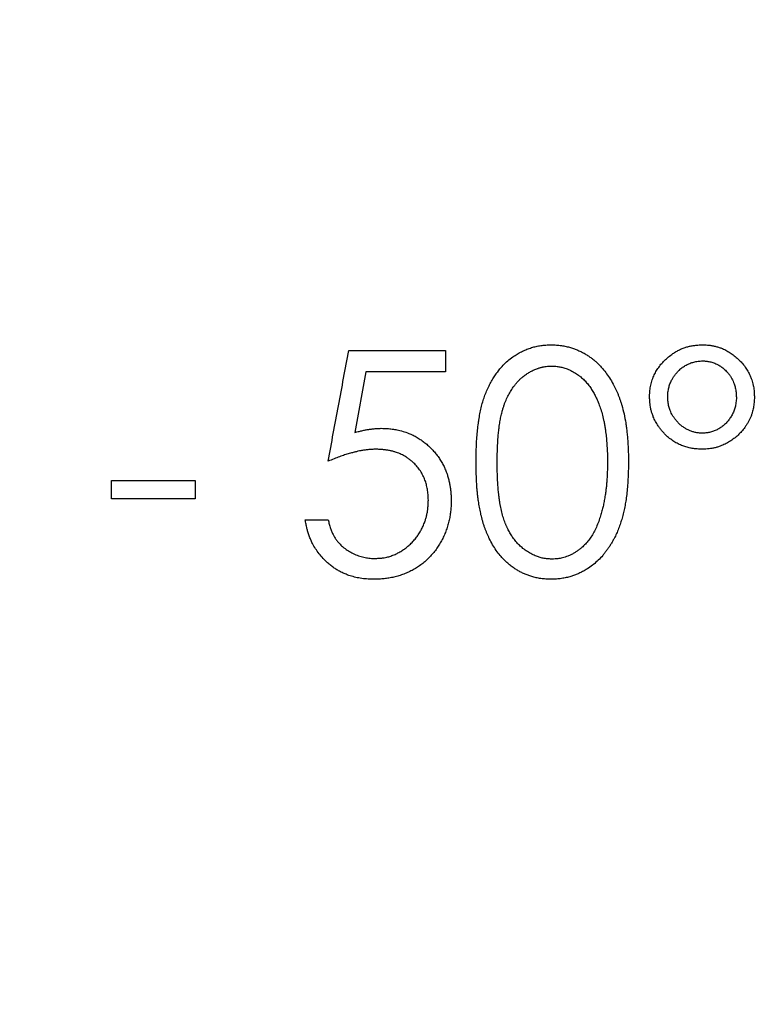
# Model space of a CAD drawing. Header units: millimetres. Extents: x 8 to 564, y 12 to 489.
# Tile 57 of 79: x 293 to 303, y 449 to 462. Entities that reach past the tile are written whole.
import ezdxf

# ---------------------------------------------------------------- set-up
doc = ezdxf.new("R2010")
doc.units = ezdxf.units.MM

msp = doc.modelspace()

# ---------------------------------------------------------------- linework, layer by layer
at = {"color": 7, "linetype": 'Continuous', "lineweight": 30}
for p, q in [((298.576, 458.081), (298.576, 457.798)), ((297.518, 457.798), (297.371, 456.989)), ((301.53, 457.461), (301.534, 457.527)), ((294.136, 456.105), (294.136, 456.351)), ((295.247, 456.351), (295.247, 456.105)), ((296.711, 455.83), (297.016, 455.83))]:
    msp.add_line(p, q, dxfattribs=at)
msp.add_arc((297.5, 461.561), 27.25, 91.5771, 88.4229, dxfattribs=at)
for points, knots in [([(285.667, 450.718), (285.593, 450.8), (285.446, 450.962), (285.231, 451.212), (285.021, 451.466), (284.816, 451.724), (284.617, 451.987), (284.427, 452.248), (284.246, 452.508), (284.073, 452.766), (283.905, 453.028), (283.743, 453.292), (283.579, 453.571), (283.416, 453.862), (283.253, 454.168), (283.096, 454.478), (282.947, 454.791), (282.804, 455.106), (282.668, 455.425), (282.539, 455.747), (282.419, 456.066), (282.307, 456.382), (282.204, 456.695), (282.108, 457.01), (282.017, 457.327), (281.934, 457.646), (281.858, 457.96), (281.79, 458.269), (281.729, 458.574), (281.675, 458.88), (281.626, 459.187), (281.581, 459.506), (281.542, 459.838), (281.508, 460.183), (281.482, 460.529), (281.463, 460.875), (281.452, 461.222), (281.449, 461.568), (281.453, 461.915), (281.464, 462.256), (281.482, 462.591), (281.506, 462.919), (281.538, 463.247), (281.576, 463.574), (281.62, 463.901), (281.671, 464.22), (281.726, 464.532), (281.787, 464.837), (281.853, 465.14), (281.925, 465.442), (282.006, 465.754), (282.097, 466.077), (282.198, 466.408), (282.306, 466.738), (282.422, 467.064), (282.544, 467.389), (282.673, 467.71), (282.81, 468.029), (282.95, 468.34), (283.095, 468.642), (283.243, 468.936), (283.398, 469.227), (283.558, 469.515), (283.724, 469.8), (283.893, 470.075), (284.064, 470.342), (284.236, 470.601), (284.414, 470.855), (284.596, 471.107), (284.79, 471.364), (284.997, 471.627), (285.218, 471.895), (285.444, 472.158), (285.675, 472.416), (285.912, 472.669), (286.155, 472.916), (286.403, 473.159), (286.652, 473.392), (286.901, 473.616), (287.151, 473.831), (287.405, 474.04), (287.663, 474.245), (287.925, 474.444), (288.187, 474.634), (288.447, 474.816), (288.705, 474.988), (288.966, 475.156), (289.231, 475.319), (289.509, 475.482), (289.801, 475.646), (290.107, 475.809), (290.416, 475.965), (290.729, 476.115), (291.045, 476.258), (291.364, 476.394), (291.686, 476.523), (292.005, 476.643), (292.321, 476.754), (292.634, 476.857), (292.949, 476.954), (293.266, 477.044), (293.584, 477.128), (293.898, 477.203), (294.208, 477.271), (294.513, 477.332), (294.818, 477.387), (295.125, 477.436), (295.445, 477.48), (295.777, 477.52), (296.122, 477.553), (296.468, 477.579), (296.814, 477.598), (297.16, 477.609), (297.507, 477.613), (297.854, 477.609), (298.194, 477.598), (298.529, 477.58), (298.858, 477.555), (299.186, 477.524), (299.513, 477.486), (299.839, 477.441), (300.158, 477.391), (300.47, 477.335), (300.775, 477.275), (301.079, 477.208), (301.381, 477.136), (301.693, 477.055), (302.015, 476.965), (302.347, 476.863), (302.676, 476.755), (303.003, 476.64), (303.327, 476.518), (303.649, 476.388), (303.968, 476.252), (304.278, 476.111), (304.581, 475.966), (304.875, 475.818), (305.166, 475.664), (305.454, 475.503), (305.738, 475.337), (306.014, 475.169), (306.281, 474.998), (306.539, 474.825), (306.794, 474.648), (307.046, 474.466), (307.303, 474.271), (307.566, 474.064), (307.834, 473.844), (308.096, 473.618), (308.354, 473.386), (308.607, 473.149), (308.855, 472.906), (309.098, 472.659), (309.255, 472.489), (309.333, 472.405)], [0, 0, 0, 0, 0.006533, 0.013067, 0.0196, 0.026133, 0.032667, 0.0392, 0.04536, 0.05152, 0.05768, 0.06384, 0.07, 0.076875, 0.08375, 0.090625, 0.0975, 0.104375, 0.11125, 0.118125, 0.125, 0.131533, 0.138067, 0.1446, 0.151133, 0.157667, 0.1642, 0.17036, 0.17652, 0.18268, 0.18884, 0.195, 0.201875, 0.20875, 0.215625, 0.2225, 0.229375, 0.23625, 0.243125, 0.25, 0.256533, 0.263067, 0.2696, 0.276133, 0.282667, 0.2892, 0.29536, 0.30152, 0.30768, 0.31384, 0.32, 0.326875, 0.33375, 0.340625, 0.3475, 0.354375, 0.36125, 0.368125, 0.375, 0.381533, 0.388067, 0.3946, 0.401133, 0.407667, 0.4142, 0.42036, 0.42652, 0.43268, 0.43884, 0.445, 0.451875, 0.45875, 0.465625, 0.4725, 0.479375, 0.48625, 0.493125, 0.5, 0.506533, 0.513067, 0.5196, 0.526133, 0.532667, 0.5392, 0.54536, 0.55152, 0.55768, 0.56384, 0.57, 0.576875, 0.58375, 0.590625, 0.5975, 0.604375, 0.61125, 0.618125, 0.625, 0.631533, 0.638067, 0.6446, 0.651133, 0.657667, 0.6642, 0.67036, 0.67652, 0.68268, 0.68884, 0.695, 0.701875, 0.70875, 0.715625, 0.7225, 0.729375, 0.73625, 0.743125, 0.75, 0.756533, 0.763067, 0.7696, 0.776133, 0.782667, 0.7892, 0.79536, 0.80152, 0.80768, 0.81384, 0.82, 0.826875, 0.83375, 0.840625, 0.8475, 0.854375, 0.86125, 0.868125, 0.875, 0.881533, 0.888067, 0.8946, 0.901133, 0.907667, 0.9142, 0.92036, 0.92652, 0.93268, 0.93884, 0.945, 0.951875, 0.95875, 0.965625, 0.9725, 0.979375, 0.98625, 0.993125, 1, 1, 1, 1]), ([(286.186, 472.875), (286.264, 472.952), (286.42, 473.106), (286.659, 473.331), (286.903, 473.551), (287.151, 473.766), (287.404, 473.976), (287.676, 474.192), (287.969, 474.415), (288.283, 474.642), (288.602, 474.861), (288.914, 475.064), (289.22, 475.254), (289.518, 475.429), (289.819, 475.599), (290.124, 475.761), (290.432, 475.917), (290.744, 476.066), (291.059, 476.209), (291.371, 476.342), (291.681, 476.467), (291.988, 476.583), (292.298, 476.693), (292.61, 476.797), (292.923, 476.894), (293.258, 476.99), (293.613, 477.084), (293.99, 477.173), (294.368, 477.254), (294.735, 477.322), (295.09, 477.38), (295.432, 477.429), (295.775, 477.469), (296.119, 477.503), (296.464, 477.529), (296.809, 477.548), (297.154, 477.559), (297.494, 477.563), (297.828, 477.559), (298.157, 477.549), (298.485, 477.532), (298.812, 477.509), (299.139, 477.478), (299.485, 477.439), (299.849, 477.39), (300.231, 477.328), (300.612, 477.258), (300.977, 477.181), (301.327, 477.098), (301.662, 477.012), (301.994, 476.919), (302.325, 476.818), (302.653, 476.71), (302.979, 476.595), (303.303, 476.473), (303.618, 476.347), (303.925, 476.216), (304.225, 476.081), (304.521, 475.94), (304.815, 475.793), (305.106, 475.639), (305.41, 475.471), (305.728, 475.286), (306.057, 475.083), (306.382, 474.872), (306.69, 474.661), (306.981, 474.451), (307.258, 474.243), (307.529, 474.03), (307.796, 473.81), (308.058, 473.585), (308.315, 473.354), (308.568, 473.118), (308.81, 472.88), (309.044, 472.641), (309.269, 472.402), (309.489, 472.158), (309.704, 471.91), (309.914, 471.657), (310.131, 471.385), (310.353, 471.093), (310.58, 470.779), (310.799, 470.46), (311.003, 470.147), (311.192, 469.842), (311.368, 469.544), (311.537, 469.243), (311.7, 468.938), (311.856, 468.629), (312.005, 468.318), (312.148, 468.003), (312.281, 467.69), (312.406, 467.38), (312.522, 467.073), (312.632, 466.764), (312.735, 466.452), (312.833, 466.138), (312.929, 465.804), (313.022, 465.448), (313.112, 465.072), (313.192, 464.693), (313.261, 464.326), (313.319, 463.971), (313.367, 463.629), (313.408, 463.286), (313.442, 462.942), (313.468, 462.598), (313.486, 462.252), (313.498, 461.907), (313.501, 461.567), (313.498, 461.233), (313.488, 460.905), (313.471, 460.577), (313.447, 460.249), (313.417, 459.922), (313.378, 459.576), (313.328, 459.212), (313.267, 458.83), (313.196, 458.45), (313.119, 458.084), (313.037, 457.734), (312.951, 457.4), (312.857, 457.067), (312.756, 456.736), (312.649, 456.408), (312.534, 456.082), (312.412, 455.759), (312.285, 455.443), (312.154, 455.136), (312.019, 454.837), (311.878, 454.54), (311.731, 454.246), (311.578, 453.956), (311.409, 453.651), (311.224, 453.334), (311.021, 453.004), (310.81, 452.68), (310.599, 452.372), (310.39, 452.08), (310.182, 451.804), (309.968, 451.532), (309.749, 451.265), (309.523, 451.003), (309.293, 450.746), (309.057, 450.494), (308.895, 450.33), (308.814, 450.248)], [0, 0, 0, 0, 0.006533, 0.013067, 0.0196, 0.026133, 0.032667, 0.0392, 0.0469, 0.0546, 0.0623, 0.07, 0.076875, 0.08375, 0.090625, 0.0975, 0.104375, 0.11125, 0.118125, 0.125, 0.131533, 0.138067, 0.1446, 0.151133, 0.157667, 0.1642, 0.1719, 0.1796, 0.1873, 0.195, 0.201875, 0.20875, 0.215625, 0.2225, 0.229375, 0.23625, 0.243125, 0.25, 0.256533, 0.263067, 0.2696, 0.276133, 0.282667, 0.2892, 0.2969, 0.3046, 0.3123, 0.32, 0.326875, 0.33375, 0.340625, 0.3475, 0.354375, 0.36125, 0.368125, 0.375, 0.381533, 0.388067, 0.3946, 0.401133, 0.407667, 0.4142, 0.4219, 0.4296, 0.4373, 0.445, 0.451875, 0.45875, 0.465625, 0.4725, 0.479375, 0.48625, 0.493125, 0.5, 0.506533, 0.513067, 0.5196, 0.526133, 0.532667, 0.5392, 0.5469, 0.5546, 0.5623, 0.57, 0.576875, 0.58375, 0.590625, 0.5975, 0.604375, 0.61125, 0.618125, 0.625, 0.631533, 0.638067, 0.6446, 0.651133, 0.657667, 0.6642, 0.6719, 0.6796, 0.6873, 0.695, 0.701875, 0.70875, 0.715625, 0.7225, 0.729375, 0.73625, 0.743125, 0.75, 0.756533, 0.763067, 0.7696, 0.776133, 0.782667, 0.7892, 0.7969, 0.8046, 0.8123, 0.82, 0.826875, 0.83375, 0.840625, 0.8475, 0.854375, 0.86125, 0.868125, 0.875, 0.881533, 0.888067, 0.8946, 0.901133, 0.907667, 0.9142, 0.9219, 0.9296, 0.9373, 0.945, 0.951875, 0.95875, 0.965625, 0.9725, 0.979375, 0.98625, 0.993125, 1, 1, 1, 1]), ([(308.814, 450.248), (308.736, 450.171), (308.58, 450.017), (308.341, 449.792), (308.097, 449.572), (307.849, 449.357), (307.596, 449.147), (307.324, 448.931), (307.031, 448.708), (306.717, 448.481), (306.398, 448.262), (306.086, 448.058), (305.78, 447.869), (305.482, 447.694), (305.181, 447.524), (304.876, 447.362), (304.568, 447.206), (304.256, 447.056), (303.941, 446.914), (303.629, 446.78), (303.319, 446.656), (303.012, 446.54), (302.702, 446.43), (302.39, 446.326), (302.077, 446.229), (301.742, 446.133), (301.387, 446.039), (301.01, 445.95), (300.632, 445.869), (300.265, 445.801), (299.91, 445.743), (299.568, 445.694), (299.225, 445.653), (298.881, 445.62), (298.536, 445.594), (298.191, 445.575), (297.846, 445.564), (297.506, 445.56), (297.172, 445.564), (296.843, 445.574), (296.515, 445.591), (296.188, 445.614), (295.861, 445.645), (295.515, 445.684), (295.151, 445.733), (294.769, 445.795), (294.388, 445.865), (294.023, 445.942), (293.673, 446.025), (293.338, 446.111), (293.006, 446.204), (292.675, 446.305), (292.347, 446.413), (292.021, 446.528), (291.697, 446.649), (291.382, 446.776), (291.075, 446.907), (290.775, 447.042), (290.479, 447.183), (290.185, 447.33), (289.894, 447.483), (289.59, 447.652), (289.272, 447.837), (288.943, 448.04), (288.618, 448.251), (288.31, 448.462), (288.019, 448.672), (287.742, 448.88), (287.471, 449.093), (287.204, 449.313), (286.942, 449.538), (286.685, 449.769), (286.432, 450.005), (286.19, 450.243), (285.956, 450.482), (285.731, 450.721), (285.511, 450.965), (285.296, 451.213), (285.086, 451.466), (284.869, 451.738), (284.647, 452.03), (284.42, 452.344), (284.201, 452.663), (283.997, 452.976), (283.808, 453.281), (283.632, 453.579), (283.463, 453.88), (283.3, 454.185), (283.144, 454.494), (282.995, 454.805), (282.852, 455.12), (282.719, 455.433), (282.594, 455.743), (282.478, 456.05), (282.368, 456.359), (282.265, 456.671), (282.167, 456.985), (282.071, 457.319), (281.978, 457.675), (281.888, 458.051), (281.808, 458.43), (281.739, 458.797), (281.681, 459.151), (281.633, 459.494), (281.592, 459.837), (281.558, 460.181), (281.532, 460.525), (281.514, 460.87), (281.502, 461.216), (281.499, 461.556), (281.502, 461.89), (281.512, 462.218), (281.529, 462.546), (281.553, 462.874), (281.583, 463.201), (281.622, 463.546), (281.672, 463.911), (281.733, 464.293), (281.804, 464.673), (281.881, 465.039), (281.963, 465.388), (282.049, 465.723), (282.143, 466.056), (282.244, 466.386), (282.351, 466.715), (282.466, 467.041), (282.588, 467.364), (282.715, 467.68), (282.846, 467.987), (282.981, 468.286), (283.122, 468.583), (283.269, 468.877), (283.422, 469.167), (283.591, 469.471), (283.776, 469.789), (283.979, 470.119), (284.19, 470.443), (284.401, 470.751), (284.61, 471.043), (284.818, 471.319), (285.032, 471.591), (285.251, 471.858), (285.477, 472.12), (285.707, 472.377), (285.943, 472.629), (286.105, 472.793), (286.186, 472.875)], [0, 0, 0, 0, 0.006533, 0.013067, 0.0196, 0.026133, 0.032667, 0.0392, 0.0469, 0.0546, 0.0623, 0.07, 0.076875, 0.08375, 0.090625, 0.0975, 0.104375, 0.11125, 0.118125, 0.125, 0.131533, 0.138067, 0.1446, 0.151133, 0.157667, 0.1642, 0.1719, 0.1796, 0.1873, 0.195, 0.201875, 0.20875, 0.215625, 0.2225, 0.229375, 0.23625, 0.243125, 0.25, 0.256533, 0.263067, 0.2696, 0.276133, 0.282667, 0.2892, 0.2969, 0.3046, 0.3123, 0.32, 0.326875, 0.33375, 0.340625, 0.3475, 0.354375, 0.36125, 0.368125, 0.375, 0.381533, 0.388067, 0.3946, 0.401133, 0.407667, 0.4142, 0.4219, 0.4296, 0.4373, 0.445, 0.451875, 0.45875, 0.465625, 0.4725, 0.479375, 0.48625, 0.493125, 0.5, 0.506533, 0.513067, 0.5196, 0.526133, 0.532667, 0.5392, 0.5469, 0.5546, 0.5623, 0.57, 0.576875, 0.58375, 0.590625, 0.5975, 0.604375, 0.61125, 0.618125, 0.625, 0.631533, 0.638067, 0.6446, 0.651133, 0.657667, 0.6642, 0.6719, 0.6796, 0.6873, 0.695, 0.701875, 0.70875, 0.715625, 0.7225, 0.729375, 0.73625, 0.743125, 0.75, 0.756533, 0.763067, 0.7696, 0.776133, 0.782667, 0.7892, 0.7969, 0.8046, 0.8123, 0.82, 0.826875, 0.83375, 0.840625, 0.8475, 0.854375, 0.86125, 0.868125, 0.875, 0.881533, 0.888067, 0.8946, 0.901133, 0.907667, 0.9142, 0.9219, 0.9296, 0.9373, 0.945, 0.951875, 0.95875, 0.965625, 0.9725, 0.979375, 0.98625, 0.993125, 1, 1, 1, 1]), ([(309.333, 472.405), (309.407, 472.323), (309.554, 472.16), (309.769, 471.911), (309.979, 471.657), (310.184, 471.398), (310.383, 471.136), (310.573, 470.875), (310.754, 470.615), (310.927, 470.357), (311.095, 470.095), (311.257, 469.83), (311.421, 469.552), (311.584, 469.26), (311.747, 468.954), (311.904, 468.645), (312.053, 468.332), (312.196, 468.016), (312.332, 467.698), (312.461, 467.376), (312.581, 467.057), (312.693, 466.741), (312.796, 466.428), (312.892, 466.113), (312.983, 465.796), (313.066, 465.477), (313.142, 465.163), (313.21, 464.853), (313.271, 464.549), (313.325, 464.243), (313.374, 463.936), (313.419, 463.617), (313.458, 463.285), (313.492, 462.939), (313.518, 462.594), (313.537, 462.248), (313.548, 461.901), (313.551, 461.554), (313.547, 461.208), (313.536, 460.867), (313.518, 460.532), (313.494, 460.204), (313.462, 459.876), (313.424, 459.549), (313.38, 459.222), (313.329, 458.903), (313.274, 458.591), (313.213, 458.286), (313.147, 457.983), (313.075, 457.681), (312.994, 457.368), (312.903, 457.046), (312.802, 456.715), (312.694, 456.385), (312.578, 456.058), (312.456, 455.734), (312.327, 455.412), (312.19, 455.094), (312.05, 454.783), (311.905, 454.481), (311.757, 454.187), (311.602, 453.896), (311.442, 453.608), (311.276, 453.323), (311.107, 453.048), (310.936, 452.781), (310.764, 452.522), (310.586, 452.267), (310.404, 452.016), (310.21, 451.758), (310.003, 451.495), (309.782, 451.228), (309.556, 450.965), (309.325, 450.707), (309.088, 450.454), (308.845, 450.207), (308.597, 449.964), (308.348, 449.731), (308.099, 449.507), (307.849, 449.292), (307.595, 449.082), (307.337, 448.878), (307.075, 448.679), (306.813, 448.489), (306.553, 448.307), (306.295, 448.135), (306.034, 447.967), (305.769, 447.804), (305.491, 447.641), (305.199, 447.477), (304.893, 447.314), (304.584, 447.158), (304.271, 447.008), (303.955, 446.865), (303.636, 446.729), (303.314, 446.6), (302.995, 446.48), (302.679, 446.369), (302.366, 446.266), (302.051, 446.169), (301.734, 446.079), (301.416, 445.995), (301.102, 445.92), (300.792, 445.852), (300.487, 445.791), (300.182, 445.736), (299.875, 445.687), (299.555, 445.642), (299.223, 445.603), (298.878, 445.569), (298.532, 445.543), (298.186, 445.525), (297.84, 445.514), (297.493, 445.51), (297.146, 445.514), (296.806, 445.525), (296.471, 445.543), (296.142, 445.568), (295.814, 445.599), (295.487, 445.637), (295.161, 445.682), (294.842, 445.732), (294.53, 445.788), (294.225, 445.848), (293.921, 445.914), (293.619, 445.987), (293.307, 446.068), (292.985, 446.158), (292.653, 446.259), (292.324, 446.368), (291.997, 446.483), (291.673, 446.605), (291.351, 446.735), (291.032, 446.871), (290.722, 447.012), (290.419, 447.156), (290.125, 447.305), (289.834, 447.459), (289.546, 447.619), (289.262, 447.786), (288.986, 447.954), (288.719, 448.125), (288.461, 448.298), (288.206, 448.475), (287.954, 448.657), (287.697, 448.852), (287.434, 449.059), (287.166, 449.279), (286.904, 449.505), (286.646, 449.737), (286.393, 449.974), (286.145, 450.217), (285.902, 450.464), (285.745, 450.634), (285.667, 450.718)], [0, 0, 0, 0, 0.006533, 0.013067, 0.0196, 0.026133, 0.032667, 0.0392, 0.04536, 0.05152, 0.05768, 0.06384, 0.07, 0.076875, 0.08375, 0.090625, 0.0975, 0.104375, 0.11125, 0.118125, 0.125, 0.131533, 0.138067, 0.1446, 0.151133, 0.157667, 0.1642, 0.17036, 0.17652, 0.18268, 0.18884, 0.195, 0.201875, 0.20875, 0.215625, 0.2225, 0.229375, 0.23625, 0.243125, 0.25, 0.256533, 0.263067, 0.2696, 0.276133, 0.282667, 0.2892, 0.29536, 0.30152, 0.30768, 0.31384, 0.32, 0.326875, 0.33375, 0.340625, 0.3475, 0.354375, 0.36125, 0.368125, 0.375, 0.381533, 0.388067, 0.3946, 0.401133, 0.407667, 0.4142, 0.42036, 0.42652, 0.43268, 0.43884, 0.445, 0.451875, 0.45875, 0.465625, 0.4725, 0.479375, 0.48625, 0.493125, 0.5, 0.506533, 0.513067, 0.5196, 0.526133, 0.532667, 0.5392, 0.54536, 0.55152, 0.55768, 0.56384, 0.57, 0.576875, 0.58375, 0.590625, 0.5975, 0.604375, 0.61125, 0.618125, 0.625, 0.631533, 0.638067, 0.6446, 0.651133, 0.657667, 0.6642, 0.67036, 0.67652, 0.68268, 0.68884, 0.695, 0.701875, 0.70875, 0.715625, 0.7225, 0.729375, 0.73625, 0.743125, 0.75, 0.756533, 0.763067, 0.7696, 0.776133, 0.782667, 0.7892, 0.79536, 0.80152, 0.80768, 0.81384, 0.82, 0.826875, 0.83375, 0.840625, 0.8475, 0.854375, 0.86125, 0.868125, 0.875, 0.881533, 0.888067, 0.8946, 0.901133, 0.907667, 0.9142, 0.92036, 0.92652, 0.93268, 0.93884, 0.945, 0.951875, 0.95875, 0.965625, 0.9725, 0.979375, 0.98625, 0.993125, 1, 1, 1, 1]), ([(298.982, 456.595), (298.983, 456.634), (298.983, 456.71), (298.987, 456.821), (298.993, 456.924), (299.002, 457.02), (299.011, 457.096), (299.019, 457.155), (299.026, 457.197), (299.034, 457.238), (299.042, 457.279), (299.051, 457.318), (299.06, 457.357), (299.074, 457.406), (299.094, 457.467), (299.122, 457.539), (299.153, 457.607), (299.187, 457.671), (299.222, 457.73), (299.26, 457.785), (299.304, 457.842), (299.357, 457.9), (299.419, 457.956), (299.481, 458.003), (299.542, 458.041), (299.6, 458.071), (299.659, 458.097), (299.719, 458.118), (299.781, 458.135), (299.844, 458.146), (299.911, 458.153), (299.956, 458.155), (299.98, 458.156)], [0, 0, 0, 0, 0.056383, 0.109403, 0.159085, 0.205462, 0.248573, 0.269638, 0.290254, 0.310429, 0.330171, 0.349487, 0.368387, 0.387606, 0.423674, 0.460526, 0.498278, 0.532012, 0.564805, 0.596775, 0.628044, 0.66887, 0.709021, 0.748849, 0.780484, 0.81177, 0.842879, 0.873985, 0.903363, 0.934052, 0.966217, 1, 1, 1, 1]), ([(299.98, 458.156), (300.003, 458.155), (300.049, 458.153), (300.116, 458.146), (300.179, 458.135), (300.237, 458.12), (300.289, 458.103), (300.338, 458.083), (300.385, 458.061), (300.432, 458.036), (300.476, 458.008), (300.517, 457.979), (300.556, 457.948), (300.594, 457.915), (300.63, 457.879), (300.673, 457.832), (300.72, 457.771), (300.771, 457.695), (300.808, 457.63), (300.834, 457.578), (300.85, 457.542), (300.866, 457.506), (300.881, 457.468), (300.895, 457.43), (300.908, 457.391), (300.928, 457.327), (300.951, 457.235), (300.968, 457.146), (300.977, 457.085), (300.982, 457.054), (300.985, 457.022), (300.989, 456.989), (300.993, 456.955), (300.996, 456.92), (300.998, 456.884), (301.002, 456.833), (301.005, 456.766), (301.008, 456.682), (301.009, 456.625), (301.009, 456.595)], [0, 0, 0, 0, 0.033723, 0.065742, 0.096193, 0.125234, 0.15025, 0.175204, 0.200182, 0.225272, 0.250558, 0.274166, 0.297915, 0.32188, 0.346132, 0.370743, 0.412729, 0.456186, 0.501374, 0.519974, 0.538762, 0.557752, 0.57696, 0.5964, 0.616088, 0.636035, 0.692326, 0.750931, 0.765594, 0.780666, 0.796148, 0.812043, 0.828354, 0.845083, 0.862232, 0.879803, 0.917991, 0.958053, 1, 1, 1, 1]), ([(301.338, 457.723), (301.347, 457.744), (301.365, 457.785), (301.4, 457.842), (301.44, 457.897), (301.488, 457.948), (301.541, 457.995), (301.593, 458.035), (301.643, 458.067), (301.689, 458.091), (301.736, 458.111), (301.784, 458.127), (301.831, 458.139), (301.881, 458.147), (301.934, 458.153), (301.972, 458.155), (301.991, 458.156)], [0, 0, 0, 0, 0.080572, 0.161148, 0.242609, 0.325806, 0.411542, 0.500547, 0.563, 0.625022, 0.686998, 0.749312, 0.804907, 0.86504, 0.929996, 1, 1, 1, 1]), ([(301.991, 458.156), (302.007, 458.155), (302.038, 458.154), (302.083, 458.151), (302.127, 458.144), (302.172, 458.134), (302.215, 458.121), (302.264, 458.103), (302.318, 458.077), (302.375, 458.042), (302.43, 458), (302.482, 457.953), (302.529, 457.902), (302.571, 457.847), (302.605, 457.789), (302.63, 457.736), (302.647, 457.691), (302.659, 457.653), (302.667, 457.618), (302.674, 457.583), (302.678, 457.547), (302.681, 457.506), (302.682, 457.477), (302.683, 457.461)], [0, 0, 0, 0, 0.044612, 0.083507, 0.125445, 0.167113, 0.208711, 0.250443, 0.310893, 0.372281, 0.43523, 0.500317, 0.564634, 0.62726, 0.688822, 0.74998, 0.787085, 0.822857, 0.857415, 0.88807, 0.919788, 0.957081, 1, 1, 1, 1]), ([(299.263, 456.589), (299.264, 456.622), (299.264, 456.685), (299.267, 456.777), (299.27, 456.849), (299.274, 456.902), (299.277, 456.939), (299.28, 456.975), (299.284, 457.014), (299.29, 457.066), (299.299, 457.129), (299.312, 457.198), (299.325, 457.25), (299.334, 457.285), (299.34, 457.306), (299.346, 457.326), (299.353, 457.345), (299.359, 457.365), (299.366, 457.384), (299.38, 457.419), (299.403, 457.47), (299.437, 457.533), (299.47, 457.584), (299.5, 457.623), (299.525, 457.654), (299.552, 457.683), (299.58, 457.71), (299.613, 457.737), (299.652, 457.766), (299.695, 457.793), (299.741, 457.817), (299.778, 457.832), (299.806, 457.842), (299.823, 457.848), (299.839, 457.853), (299.855, 457.857), (299.872, 457.861), (299.891, 457.865), (299.917, 457.868), (299.951, 457.871), (299.976, 457.872), (299.99, 457.873)], [0, 0, 0, 0, 0.059546, 0.115233, 0.167078, 0.190193, 0.212462, 0.233887, 0.256249, 0.284183, 0.328979, 0.371632, 0.412218, 0.425435, 0.438431, 0.451209, 0.463774, 0.476129, 0.48828, 0.50023, 0.545434, 0.588844, 0.630727, 0.655252, 0.679402, 0.70325, 0.726872, 0.750343, 0.781807, 0.813006, 0.844132, 0.875376, 0.886351, 0.897074, 0.907555, 0.917804, 0.927832, 0.937651, 0.953801, 0.974574, 1, 1, 1, 1]), ([(299.99, 457.873), (300.002, 457.872), (300.025, 457.871), (300.057, 457.868), (300.084, 457.865), (300.11, 457.86), (300.137, 457.854), (300.165, 457.845), (300.195, 457.834), (300.226, 457.821), (300.258, 457.805), (300.288, 457.789), (300.317, 457.77), (300.346, 457.75), (300.381, 457.723), (300.421, 457.687), (300.464, 457.639), (300.496, 457.597), (300.519, 457.561), (300.535, 457.536), (300.551, 457.509), (300.565, 457.481), (300.58, 457.452), (300.593, 457.422), (300.612, 457.377), (300.635, 457.316), (300.659, 457.238), (300.676, 457.166), (300.689, 457.104), (300.698, 457.051), (300.705, 457.001), (300.712, 456.942), (300.719, 456.871), (300.725, 456.783), (300.729, 456.688), (300.73, 456.623), (300.73, 456.589)], [0, 0, 0, 0, 0.022528, 0.041621, 0.057299, 0.072194, 0.089482, 0.107667, 0.126799, 0.147872, 0.16888, 0.18988, 0.210931, 0.232089, 0.25341, 0.291058, 0.329981, 0.370524, 0.388478, 0.406807, 0.425534, 0.444676, 0.464252, 0.484278, 0.504772, 0.552656, 0.602475, 0.654393, 0.686033, 0.718479, 0.751758, 0.778178, 0.827908, 0.88143, 0.938784, 1, 1, 1, 1]), ([(301.534, 457.527), (301.537, 457.546), (301.543, 457.582), (301.559, 457.635), (301.58, 457.682), (301.603, 457.722), (301.627, 457.756), (301.655, 457.789), (301.688, 457.823), (301.728, 457.857), (301.775, 457.887), (301.825, 457.91), (301.878, 457.927), (301.934, 457.938), (301.973, 457.941), (301.993, 457.942)], [0, 0, 0, 0, 0.083075, 0.164661, 0.245936, 0.307421, 0.369892, 0.433816, 0.499629, 0.582631, 0.664027, 0.745148, 0.827338, 0.911892, 1, 1, 1, 1]), ([(301.993, 457.942), (302.009, 457.941), (302.041, 457.939), (302.083, 457.933), (302.118, 457.924), (302.145, 457.915), (302.177, 457.902), (302.212, 457.884), (302.246, 457.861), (302.274, 457.839), (302.297, 457.818), (302.321, 457.794), (302.343, 457.767), (302.365, 457.737), (302.384, 457.705), (302.4, 457.672), (302.416, 457.632), (302.43, 457.583), (302.44, 457.522), (302.442, 457.479), (302.443, 457.457)], [0, 0, 0, 0, 0.067353, 0.13108, 0.171851, 0.211474, 0.250166, 0.311223, 0.372914, 0.414736, 0.457328, 0.500869, 0.550969, 0.600669, 0.650272, 0.700086, 0.750414, 0.826307, 0.90918, 1, 1, 1, 1]), ([(301.29, 457.467), (301.29, 457.482), (301.291, 457.509), (301.294, 457.547), (301.299, 457.583), (301.305, 457.618), (301.314, 457.653), (301.325, 457.689), (301.334, 457.712), (301.338, 457.723)], [0, 0, 0, 0, 0.165009, 0.312021, 0.441276, 0.57269, 0.71733, 0.859615, 1, 1, 1, 1]), ([(301.984, 456.767), (301.974, 456.767), (301.953, 456.768), (301.924, 456.77), (301.898, 456.772), (301.875, 456.774), (301.853, 456.778), (301.819, 456.784), (301.772, 456.796), (301.713, 456.817), (301.654, 456.845), (301.597, 456.88), (301.541, 456.922), (301.495, 456.964), (301.457, 457.005), (301.428, 457.041), (301.397, 457.084), (301.366, 457.136), (301.341, 457.191), (301.323, 457.24), (301.31, 457.284), (301.301, 457.327), (301.295, 457.371), (301.291, 457.417), (301.29, 457.45), (301.29, 457.467)], [0, 0, 0, 0, 0.028828, 0.055126, 0.078906, 0.100183, 0.118978, 0.140256, 0.195491, 0.250517, 0.310544, 0.371672, 0.434555, 0.499796, 0.542751, 0.584951, 0.626576, 0.688338, 0.749895, 0.790764, 0.832177, 0.874322, 0.910477, 0.952335, 1, 1, 1, 1]), ([(301.991, 456.98), (301.974, 456.981), (301.942, 456.983), (301.895, 456.99), (301.852, 457.002), (301.81, 457.018), (301.771, 457.039), (301.733, 457.064), (301.697, 457.093), (301.665, 457.124), (301.638, 457.155), (301.615, 457.185), (301.595, 457.216), (301.578, 457.248), (301.56, 457.287), (301.544, 457.336), (301.533, 457.397), (301.531, 457.439), (301.53, 457.461)], [0, 0, 0, 0, 0.067165, 0.130916, 0.191865, 0.250711, 0.310835, 0.372179, 0.435342, 0.500874, 0.552434, 0.602905, 0.652555, 0.701666, 0.750529, 0.827452, 0.91021, 1, 1, 1, 1]), ([(302.443, 457.457), (302.443, 457.445), (302.442, 457.422), (302.438, 457.387), (302.434, 457.355), (302.427, 457.326), (302.416, 457.289), (302.399, 457.247), (302.373, 457.2), (302.342, 457.155), (302.307, 457.115), (302.267, 457.078), (302.223, 457.046), (302.175, 457.02), (302.125, 456.999), (302.091, 456.992), (302.074, 456.988)], [0, 0, 0, 0, 0.0562136, 0.1092315, 0.1592095, 0.2063336, 0.2508257, 0.334612, 0.4173892, 0.5002032, 0.5843318, 0.6675342, 0.7508797, 0.8360211, 0.9185985, 1, 1, 1, 1]), ([(302.683, 457.461), (302.682, 457.437), (302.68, 457.389), (302.671, 457.32), (302.658, 457.264), (302.643, 457.218), (302.628, 457.18), (302.61, 457.143), (302.589, 457.107), (302.562, 457.064), (302.525, 457.016), (302.478, 456.965), (302.426, 456.919), (302.369, 456.878), (302.31, 456.842), (302.268, 456.824), (302.247, 456.815)], [0, 0, 0, 0, 0.0900818, 0.1729338, 0.2491808, 0.2983468, 0.3476878, 0.3974157, 0.4477378, 0.4988539, 0.5819501, 0.6651924, 0.7493819, 0.8340409, 0.9173015, 1, 1, 1, 1]), ([(297.371, 456.989), (297.39, 456.994), (297.425, 457.004), (297.476, 457.016), (297.523, 457.026), (297.569, 457.033), (297.616, 457.039), (297.668, 457.043), (297.703, 457.044), (297.721, 457.045)], [0, 0, 0, 0, 0.163607, 0.310664, 0.441279, 0.566319, 0.703413, 0.847899, 1, 1, 1, 1]), ([(297.721, 457.045), (297.734, 457.045), (297.761, 457.044), (297.799, 457.042), (297.834, 457.039), (297.867, 457.035), (297.899, 457.031), (297.947, 457.022), (298.011, 457.006), (298.083, 456.981), (298.145, 456.953), (298.2, 456.924), (298.253, 456.89), (298.303, 456.853), (298.351, 456.812), (298.397, 456.767), (298.439, 456.72), (298.477, 456.67), (298.512, 456.618), (298.543, 456.564), (298.57, 456.508), (298.592, 456.453), (298.609, 456.399), (298.623, 456.347), (298.634, 456.296), (298.642, 456.245), (298.647, 456.194), (298.651, 456.138), (298.652, 456.099), (298.653, 456.079)], [0, 0, 0, 0, 0.0272651, 0.052676, 0.0762463, 0.0979929, 0.1179377, 0.1400616, 0.1955332, 0.2496176, 0.2909738, 0.3321589, 0.3733909, 0.4148869, 0.45686, 0.499516, 0.5415332, 0.5831285, 0.6245008, 0.6658522, 0.7073852, 0.7492996, 0.7840021, 0.8195462, 0.856038, 0.8893624, 0.9219307, 0.9587952, 1, 1, 1, 1]), ([(302.074, 456.988), (302.066, 456.986), (302.049, 456.984), (302.022, 456.981), (302.002, 456.981), (301.991, 456.98)], [0, 0, 0, 0, 0.282313, 0.615361, 1, 1, 1, 1]), ([(297.652, 456.767), (297.633, 456.766), (297.597, 456.765), (297.545, 456.761), (297.497, 456.755), (297.452, 456.748), (297.411, 456.739), (297.37, 456.729), (297.331, 456.719), (297.286, 456.707), (297.233, 456.69), (297.166, 456.666), (297.093, 456.639), (297.042, 456.618), (297.016, 456.607)], [0, 0, 0, 0, 0.08457, 0.16349, 0.236884, 0.30742, 0.367027, 0.430736, 0.498584, 0.548451, 0.644891, 0.752241, 0.870589, 1, 1, 1, 1]), ([(298.348, 456.091), (298.347, 456.115), (298.345, 456.164), (298.336, 456.233), (298.323, 456.297), (298.307, 456.348), (298.291, 456.388), (298.276, 456.419), (298.26, 456.449), (298.236, 456.487), (298.202, 456.533), (298.161, 456.578), (298.121, 456.614), (298.086, 456.641), (298.042, 456.671), (297.988, 456.7), (297.933, 456.722), (297.884, 456.738), (297.843, 456.747), (297.799, 456.755), (297.753, 456.761), (297.703, 456.765), (297.669, 456.766), (297.652, 456.767)], [0, 0, 0, 0, 0.068592, 0.132411, 0.191839, 0.247349, 0.27881, 0.310041, 0.341137, 0.372195, 0.434554, 0.497906, 0.539012, 0.580074, 0.621322, 0.68402, 0.748382, 0.784777, 0.823215, 0.863842, 0.906781, 0.952138, 1, 1, 1, 1]), ([(302.247, 456.815), (302.233, 456.81), (302.205, 456.799), (302.162, 456.787), (302.121, 456.778), (302.079, 456.773), (302.034, 456.769), (302.002, 456.768), (301.984, 456.767)], [0, 0, 0, 0, 0.166613, 0.332368, 0.49806, 0.637328, 0.804529, 1, 1, 1, 1]), ([(299.98, 455.037), (299.956, 455.037), (299.911, 455.039), (299.844, 455.046), (299.782, 455.058), (299.725, 455.072), (299.673, 455.09), (299.625, 455.109), (299.578, 455.132), (299.532, 455.157), (299.486, 455.186), (299.438, 455.221), (299.391, 455.261), (299.346, 455.305), (299.298, 455.358), (299.249, 455.422), (299.201, 455.498), (299.166, 455.563), (299.142, 455.614), (299.126, 455.649), (299.112, 455.685), (299.098, 455.722), (299.085, 455.76), (299.073, 455.799), (299.059, 455.85), (299.043, 455.916), (299.027, 455.995), (299.017, 456.057), (299.011, 456.1), (299.008, 456.123), (299.005, 456.147), (299.002, 456.171), (299, 456.196), (298.996, 456.232), (298.993, 456.282), (298.988, 456.364), (298.983, 456.469), (298.983, 456.552), (298.982, 456.595)], [0, 0, 0, 0, 0.033897, 0.065958, 0.09632, 0.125143, 0.15025, 0.175212, 0.200118, 0.225058, 0.25012, 0.279697, 0.309481, 0.339624, 0.37027, 0.412147, 0.45547, 0.500512, 0.518528, 0.536837, 0.555456, 0.5744, 0.593682, 0.613319, 0.633321, 0.670982, 0.709987, 0.750398, 0.761378, 0.772581, 0.784008, 0.795661, 0.807539, 0.819645, 0.849081, 0.879793, 0.93783, 1, 1, 1, 1]), ([(299.99, 455.305), (299.979, 455.306), (299.959, 455.307), (299.931, 455.309), (299.907, 455.312), (299.884, 455.315), (299.861, 455.32), (299.836, 455.326), (299.81, 455.334), (299.783, 455.344), (299.755, 455.356), (299.724, 455.371), (299.694, 455.388), (299.664, 455.406), (299.635, 455.426), (299.599, 455.453), (299.557, 455.49), (299.512, 455.538), (299.473, 455.589), (299.44, 455.641), (299.418, 455.68), (299.404, 455.708), (299.397, 455.722), (299.39, 455.737), (299.383, 455.753), (299.376, 455.768), (299.363, 455.802), (299.344, 455.855), (299.323, 455.932), (299.308, 456), (299.298, 456.057), (299.292, 456.101), (299.286, 456.145), (299.282, 456.186), (299.277, 456.24), (299.272, 456.308), (299.267, 456.396), (299.264, 456.491), (299.264, 456.556), (299.263, 456.589)], [0, 0, 0, 0, 0.0198, 0.036972, 0.051526, 0.063477, 0.078904, 0.094567, 0.110506, 0.126761, 0.14692, 0.167355, 0.188121, 0.20927, 0.230853, 0.252918, 0.291769, 0.331417, 0.372227, 0.407658, 0.444328, 0.45416, 0.464091, 0.474123, 0.48426, 0.494503, 0.504856, 0.54963, 0.597966, 0.650066, 0.675982, 0.702784, 0.730486, 0.757264, 0.778265, 0.827907, 0.881393, 0.938751, 1, 1, 1, 1]), ([(301.009, 456.595), (301.009, 456.556), (301.007, 456.48), (301.003, 456.37), (300.996, 456.266), (300.986, 456.169), (300.976, 456.094), (300.967, 456.039), (300.96, 456), (300.952, 455.962), (300.943, 455.924), (300.934, 455.888), (300.924, 455.852), (300.914, 455.817), (300.899, 455.77), (300.878, 455.712), (300.85, 455.645), (300.822, 455.588), (300.796, 455.539), (300.772, 455.499), (300.747, 455.46), (300.721, 455.423), (300.694, 455.388), (300.658, 455.343), (300.609, 455.291), (300.546, 455.235), (300.487, 455.192), (300.433, 455.158), (300.387, 455.133), (300.339, 455.11), (300.291, 455.091), (300.239, 455.073), (300.181, 455.058), (300.117, 455.047), (300.05, 455.039), (300.003, 455.037), (299.98, 455.037)], [0, 0, 0, 0, 0.056117, 0.108929, 0.158469, 0.204777, 0.247905, 0.266982, 0.285783, 0.304316, 0.322589, 0.340608, 0.358383, 0.375921, 0.393232, 0.428802, 0.463502, 0.49743, 0.520198, 0.542513, 0.564403, 0.585901, 0.60704, 0.627856, 0.668655, 0.708622, 0.74809, 0.773728, 0.799002, 0.823995, 0.848795, 0.873491, 0.903101, 0.933952, 0.966205, 1, 1, 1, 1]), ([(300.73, 456.589), (300.73, 456.566), (300.729, 456.521), (300.727, 456.455), (300.724, 456.391), (300.72, 456.33), (300.715, 456.273), (300.708, 456.214), (300.699, 456.152), (300.688, 456.087), (300.676, 456.023), (300.661, 455.96), (300.642, 455.895), (300.627, 455.85), (300.62, 455.826)], [0, 0, 0, 0, 0.08946, 0.175258, 0.257419, 0.335973, 0.410952, 0.482392, 0.56363, 0.652934, 0.737011, 0.816398, 0.903683, 1, 1, 1, 1]), ([(298.653, 456.079), (298.652, 456.054), (298.651, 456.007), (298.645, 455.939), (298.636, 455.873), (298.622, 455.808), (298.604, 455.742), (298.581, 455.677), (298.555, 455.612), (298.524, 455.55), (298.49, 455.491), (298.452, 455.435), (298.41, 455.382), (298.364, 455.33), (298.314, 455.282), (298.261, 455.238), (298.205, 455.198), (298.147, 455.163), (298.086, 455.132), (298.023, 455.106), (297.958, 455.084), (297.891, 455.066), (297.826, 455.053), (297.76, 455.044), (297.692, 455.039), (297.643, 455.037), (297.618, 455.037)], [0, 0, 0, 0, 0.044673, 0.086202, 0.124699, 0.165221, 0.206821, 0.249661, 0.291991, 0.333762, 0.375163, 0.416387, 0.45763, 0.499089, 0.541618, 0.583493, 0.624941, 0.666196, 0.707497, 0.749078, 0.79121, 0.832842, 0.874151, 0.911853, 0.95377, 1, 1, 1, 1]), ([(297.636, 455.314), (297.655, 455.315), (297.69, 455.316), (297.738, 455.321), (297.777, 455.327), (297.808, 455.334), (297.836, 455.342), (297.864, 455.352), (297.892, 455.363), (297.927, 455.378), (297.97, 455.4), (298.018, 455.431), (298.065, 455.466), (298.11, 455.506), (298.152, 455.549), (298.19, 455.595), (298.223, 455.642), (298.253, 455.692), (298.279, 455.745), (298.3, 455.797), (298.316, 455.847), (298.328, 455.894), (298.337, 455.941), (298.343, 455.988), (298.346, 456.037), (298.347, 456.072), (298.348, 456.091)], [0, 0, 0, 0, 0.048343, 0.089717, 0.124238, 0.148349, 0.172841, 0.197772, 0.223196, 0.249165, 0.297097, 0.345702, 0.395321, 0.446271, 0.49885, 0.548281, 0.597689, 0.64739, 0.697695, 0.748906, 0.789364, 0.831068, 0.874185, 0.910366, 0.95228, 1, 1, 1, 1]), ([(297.618, 455.037), (297.588, 455.038), (297.529, 455.04), (297.445, 455.05), (297.366, 455.066), (297.299, 455.086), (297.241, 455.108), (297.191, 455.131), (297.143, 455.157), (297.097, 455.187), (297.052, 455.219), (297.002, 455.261), (296.949, 455.313), (296.894, 455.376), (296.847, 455.444), (296.811, 455.506), (296.784, 455.564), (296.764, 455.615), (296.746, 455.665), (296.733, 455.717), (296.721, 455.771), (296.714, 455.81), (296.711, 455.83)], [0, 0, 0, 0, 0.068309, 0.132479, 0.192861, 0.249879, 0.291317, 0.332567, 0.373806, 0.415216, 0.456973, 0.49925, 0.563198, 0.625927, 0.687978, 0.749908, 0.789748, 0.831243, 0.874536, 0.91084, 0.952634, 1, 1, 1, 1]), ([(297.016, 455.83), (297.021, 455.81), (297.03, 455.771), (297.047, 455.716), (297.065, 455.668), (297.082, 455.631), (297.097, 455.605), (297.108, 455.586), (297.121, 455.568), (297.134, 455.55), (297.154, 455.524), (297.184, 455.492), (297.23, 455.452), (297.285, 455.413), (297.349, 455.378), (297.406, 455.354), (297.453, 455.339), (297.489, 455.33), (297.523, 455.323), (297.558, 455.318), (297.594, 455.315), (297.621, 455.314), (297.636, 455.314)], [0, 0, 0, 0, 0.071524, 0.136529, 0.195246, 0.247991, 0.273441, 0.298683, 0.32376, 0.348713, 0.373583, 0.435653, 0.49814, 0.580676, 0.663818, 0.748592, 0.790809, 0.832714, 0.874454, 0.908745, 0.950571, 1, 1, 1, 1]), ([(300.62, 455.826), (300.61, 455.801), (300.592, 455.75), (300.558, 455.68), (300.527, 455.625), (300.501, 455.585), (300.48, 455.557), (300.459, 455.53), (300.436, 455.505), (300.413, 455.482), (300.386, 455.457), (300.355, 455.432), (300.319, 455.406), (300.282, 455.383), (300.243, 455.363), (300.205, 455.347), (300.168, 455.333), (300.133, 455.323), (300.101, 455.315), (300.068, 455.311), (300.032, 455.307), (300.005, 455.306), (299.99, 455.305)], [0, 0, 0, 0, 0.0940787, 0.1831493, 0.267709, 0.3084853, 0.348359, 0.3874167, 0.4257501, 0.4634567, 0.5006385, 0.5513197, 0.6014814, 0.6513473, 0.701145, 0.7511032, 0.7944956, 0.8358235, 0.8752604, 0.9077749, 0.9493293, 1, 1, 1, 1])]:
    msp.add_open_spline(points, degree=3, knots=knots, dxfattribs=at)
for points in [[(297.016, 456.607), (297.062, 456.853), (297.153, 457.344), (297.245, 457.835), (297.291, 458.081)], [(297.291, 458.081), (297.505, 458.081), (297.934, 458.081), (298.362, 458.081), (298.576, 458.081)], [(298.576, 457.798), (298.4, 457.798), (298.047, 457.798), (297.695, 457.798), (297.518, 457.798)], [(294.136, 456.351), (294.321, 456.351), (294.691, 456.351), (295.062, 456.351), (295.247, 456.351)], [(295.247, 456.105), (295.062, 456.105), (294.691, 456.105), (294.321, 456.105), (294.136, 456.105)]]:
    msp.add_open_spline(points, degree=3, dxfattribs=at)

doc.saveas('drawing.dxf')
